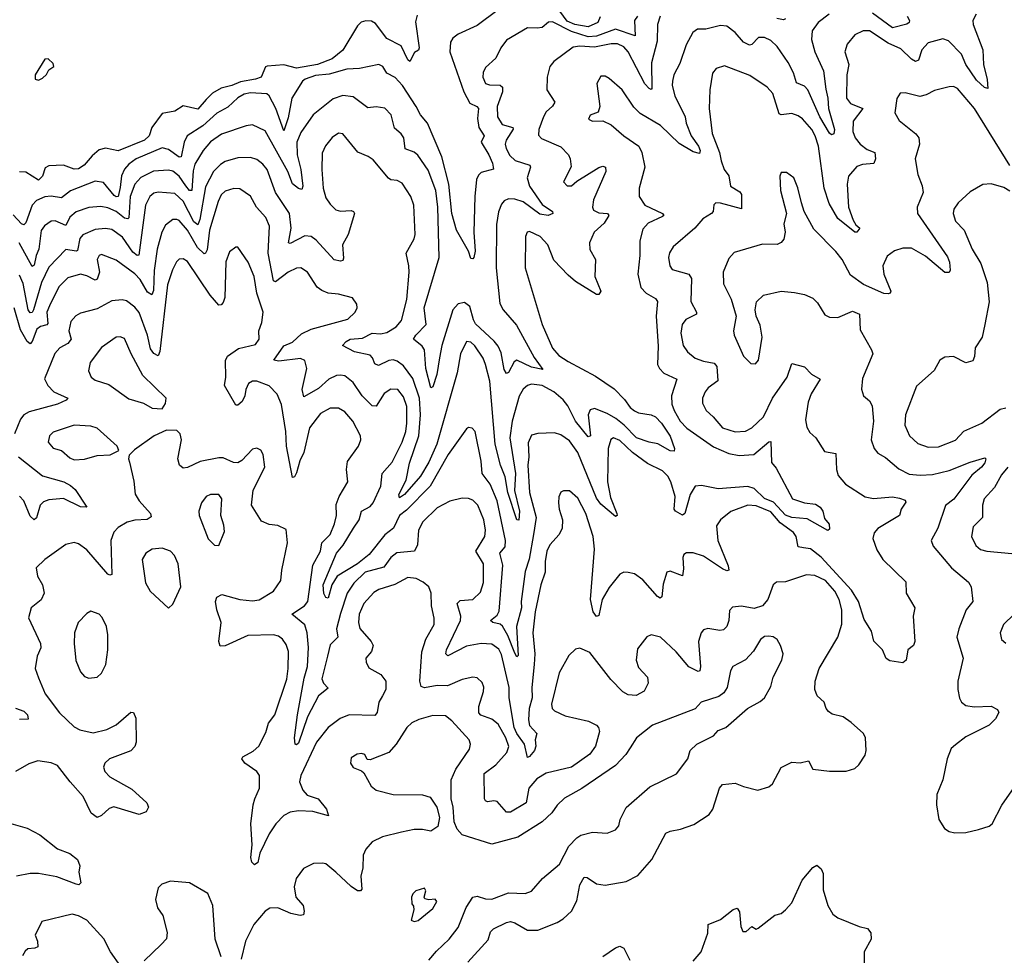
# Model space of a CAD drawing. Extents: x 1603745 to 1745082, y 385868 to 533966.
# Tile 141 of 256: x 1631266 to 1635958, y 441188 to 445649. Entities that reach past the tile are written whole.
import ezdxf

# ---------------------------------------------------------------- set-up
doc = ezdxf.new("R2010")
doc.units = 0

msp = doc.modelspace()

# ---------------------------------------------------------------- linework, layer by layer
at = {"layer": '0CON20XD'}
for points in [[(1633545, 445695.3), (1633445, 445621.2), (1633355, 445579.1), (1633330.1, 445559.9), (1633318.7, 445541.3), (1633314.7, 445495), (1633381.9, 445305), (1633410.9, 445250.9), (1633444.7, 445234.7), (1633452, 445225), (1633446.9, 445176.9), (1633454, 445135), (1633479.2, 445095), (1633464.7, 445065), (1633500.6, 445005), (1633518.6, 444965), (1633524.2, 444935.8), (1633465, 444919.4), (1633452.3, 444907.7), (1633443.2, 444886.8), (1633434.7, 444805), (1633429.8, 444635), (1633436.8, 444545), (1633430, 444515), (1633425, 444508.8), (1633415, 444510), (1633404, 444545), (1633346.5, 444645), (1633324.8, 444725), (1633310.2, 444865), (1633277.2, 444995), (1633209.2, 445155), (1633175.2, 445195.2), (1633155.7, 445235), (1633090.4, 445335), (1633055, 445373.6), (1633015, 445393.1), (1632996, 445426), (1632977.5, 445435), (1632885, 445416.2), (1632825, 445412.5), (1632741.1, 445388.9), (1632675, 445383.1), (1632625.4, 445365), (1632613.4, 445355), (1632562.7, 445275), (1632545, 445180.8), (1632525, 445118.8), (1632486.3, 445225), (1632455, 445285.5), (1632443.8, 445295), (1632365, 445300.2), (1632335, 445294.3), (1632305, 445276.8), (1632257.6, 445232.4), (1632205, 445202.3), (1632138, 445142), (1632062.9, 445095), (1632048.9, 445065), (1632034.6, 444995.4), (1632025, 444992.9), (1631975, 445029.5), (1631945, 445037.1), (1631820.4, 444985), (1631785, 444960), (1631764.3, 444935.7), (1631750, 444905), (1631745, 444848), (1631734.1, 444805.9), (1631725, 444803.8), (1631715, 444811.2), (1631665, 444872.8), (1631625, 444879.4), (1631507, 444833), (1631465, 444800), (1631415, 444807.8), (1631385, 444803.5), (1631345, 444787.2), (1631325, 444764.5), (1631295, 444680.9), (1631285, 444671.3), (1631274, 444675), (1631235, 444718.2)], [(1634031.7, 445661.7), (1634020.9, 445635), (1633975, 445613.9), (1633910.4, 445625), (1633875, 445641.9), (1633838.9, 445688.9)], [(1635495.7, 445665), (1635505.7, 445645), (1635504.3, 445635), (1635493.1, 445626.9), (1635425, 445610.4), (1635329.8, 445679.8)], [(1635823.9, 445675), (1635807.6, 445645), (1635809.5, 445625), (1635856.2, 445505), (1635858.8, 445435), (1635875.9, 445364.1), (1635878.9, 445321.1), (1635862.9, 445325), (1635825, 445360.9), (1635774.6, 445434.6), (1635753.9, 445483.9), (1635692.5, 445547.5), (1635665, 445558), (1635595, 445538.2), (1635564.6, 445505), (1635548.9, 445455), (1635535, 445449.6), (1635515, 445460.8), (1635465, 445510.4), (1635405, 445537), (1635315, 445596), (1635285, 445596), (1635245, 445576.2), (1635208.8, 445531.2), (1635198.2, 445495), (1635216.8, 445435), (1635207.8, 445385), (1635206, 445275), (1635225, 445249.2), (1635284.3, 445225), (1635238, 445165), (1635235.3, 445115), (1635247.8, 445085), (1635271.1, 445055), (1635305, 445030), (1635340.8, 445015), (1635344.4, 444985), (1635336.4, 444963.6), (1635281.8, 444958.2), (1635255, 444948.6), (1635215, 444902.5), (1635209.1, 444865), (1635214.8, 444755), (1635237.8, 444692.2), (1635250, 444670), (1635270, 444655), (1635255, 444636.2), (1635245, 444636.2), (1635165, 444700.9), (1635123, 444773), (1635099.7, 444845), (1635071.7, 445045), (1635056.6, 445095), (1635040, 445125), (1634995.9, 445175.9), (1634975, 445189.7), (1634945, 445200.8), (1634895, 445194.5), (1634885, 445200), (1634855, 445297.5), (1634827.3, 445327.3), (1634745, 445382.2), (1634625, 445428.6), (1634585, 445416), (1634566.8, 445393.2), (1634554.5, 445315), (1634551.2, 445225), (1634565.8, 445105.8), (1634599.8, 445015), (1634607.9, 444975), (1634622.4, 444935), (1634644.7, 444905), (1634653.3, 444855), (1634697.7, 444827.7), (1634705.7, 444815.8), (1634705, 444746.2), (1634605, 444774.4), (1634582.5, 444775), (1634574, 444766), (1634570, 444735), (1634562, 444725), (1634520.4, 444699.6), (1634483.1, 444655), (1634380, 444565), (1634362.2, 444537.8), (1634357.5, 444515), (1634363.5, 444475), (1634375, 444458), (1634455, 444435.6), (1634467.3, 444415), (1634463.2, 444305), (1634491.2, 444255), (1634491.5, 444245), (1634440.8, 444219.2), (1634422.3, 444195), (1634416, 444155), (1634427.5, 444095), (1634447.3, 444065), (1634484.8, 444034.8), (1634525, 444020), (1634575, 444011.8), (1634588.6, 443995), (1634592.6, 443927.4), (1634547, 443893), (1634532.5, 443875), (1634519.5, 443845), (1634518.9, 443821.1), (1634536.7, 443785), (1634570.9, 443755), (1634615, 443702.5), (1634675, 443683.2), (1634725, 443687.1), (1634755, 443703.6), (1634810.4, 443755), (1634853.5, 443845), (1634923.1, 443945), (1634945, 444010), (1635005, 443994.3), (1635038.9, 443958.9), (1635080.8, 443935), (1635037.7, 443865), (1635022.5, 443825), (1635010.9, 443740.9), (1635016.4, 443706.4), (1635031.4, 443681.4), (1635059.2, 443655), (1635100.6, 443590.6), (1635155, 443580), (1635158.2, 443505), (1635165.6, 443475.6), (1635200.8, 443435), (1635294.7, 443374.7), (1635335, 443366.2), (1635425, 443373.2), (1635458.1, 443368.1), (1635485, 443357.9), (1635489.1, 443349.1), (1635466.9, 443315), (1635458.9, 443285), (1635355, 443223.6), (1635337.5, 443202.5), (1635332, 443175), (1635350.6, 443120.6), (1635378.2, 443075), (1635488.9, 442968.9), (1635490.8, 442915), (1635531.4, 442845), (1635524.3, 442805), (1635532.1, 442685), (1635525, 442666), (1635498.8, 442645), (1635490, 442595), (1635475, 442583.3), (1635412.5, 442592.5), (1635395, 442603.8), (1635377.1, 442645), (1635335.4, 442685.4), (1635325, 442733.8), (1635289.7, 442789.7), (1635262.7, 442875), (1635229.7, 442929.7), (1635085, 443085.7), (1635035, 443125.8), (1635000.1, 443130.1), (1634975.3, 443135.3), (1634965.3, 443185), (1634954, 443204), (1634889.6, 443249.6), (1634845, 443302.6), (1634775, 443331.2), (1634735, 443333.7), (1634655.3, 443304.7), (1634605, 443264.4), (1634586.4, 443235), (1634592.9, 443165), (1634642.2, 443045), (1634645, 443023.8), (1634635, 443021.4), (1634615, 443030.9), (1634525, 443090.9), (1634475, 443106.2), (1634443, 443107), (1634431.1, 443098.9), (1634425.5, 443084.5), (1634429.2, 443030.8), (1634425, 442996.7), (1634365, 443019.2), (1634350, 443015), (1634331.9, 442958.1), (1634325, 442896.7), (1634318.5, 442891.5), (1634305, 442898.1), (1634235, 442977.9), (1634195, 443006.2), (1634165, 443013.8), (1634145, 443015.4), (1634125.6, 443005), (1634075, 442941.9), (1634040.9, 442885), (1634025, 442808.8), (1634015, 442803.3), (1633998.5, 442825), (1633986.5, 442885), (1634005.3, 443125), (1633998.5, 443185), (1633963.5, 443295), (1633925, 443367.3), (1633885, 443403.3), (1633857, 443403), (1633844.5, 443395.5), (1633835.5, 443374.5), (1633833.9, 443345), (1633836.1, 443315), (1633852, 443265), (1633851.1, 443225), (1633836.1, 443195), (1633791.6, 443145), (1633777.5, 443115), (1633769.7, 443065), (1633770.3, 443015), (1633749.3, 442955), (1633721.4, 442825), (1633710.7, 442725), (1633720.8, 442625), (1633717.5, 442575), (1633706.8, 442465), (1633708.4, 442415), (1633694.3, 442365), (1633690.7, 442310.7), (1633695, 442283.8), (1633729.5, 442245), (1633722.5, 442215), (1633726, 442185), (1633718.2, 442165), (1633695, 442135.6), (1633685, 442131.2), (1633671.7, 442195), (1633635, 442246.2), (1633622.6, 442275), (1633598.9, 442415), (1633597.8, 442465), (1633562.3, 442622.3), (1633548.4, 442648.4), (1633515, 442671.8), (1633465, 442675.3), (1633395, 442661.5), (1633306, 442616), (1633296.9, 442625), (1633299.1, 442645), (1633365.9, 442785), (1633368, 442805), (1633351.1, 442865), (1633365, 442879.6), (1633425.8, 442885), (1633461.1, 442918.9), (1633476, 442966), (1633475.9, 443055), (1633440, 443115), (1633481.9, 443185), (1633485.2, 443215), (1633476.7, 443265), (1633449.2, 443335), (1633425, 443357.3), (1633405, 443365.4), (1633375, 443367.3), (1633315, 443353.1), (1633255, 443321.5), (1633186.1, 443255), (1633166.6, 443215), (1633160.7, 443145), (1633147.8, 443115), (1633063.6, 443106.4), (1633034.6, 443085), (1633001, 443039), (1632912.1, 443015), (1632857.2, 442962.8), (1632825.8, 442914.2), (1632795, 442817.9), (1632774.8, 442745), (1632781.6, 442705), (1632745, 442669.1), (1632732.3, 442615), (1632705.9, 442505.9), (1632712.7, 442485), (1632735, 442462.5), (1632689.4, 442425), (1632637.2, 442325), (1632595, 442200), (1632585, 442191.8), (1632578, 442195), (1632574.6, 442225), (1632589.2, 442335), (1632621.1, 442508.9), (1632637.4, 442565), (1632642.6, 442655), (1632634.8, 442725), (1632624, 442764), (1632561.9, 442815), (1632622.5, 442855), (1632638.2, 442875), (1632662.5, 443047.5), (1632699.5, 443115), (1632704.7, 443155), (1632745, 443194.5), (1632765.2, 443244.8), (1632775.3, 443285), (1632773.1, 443336.9), (1632787.5, 443375), (1632830, 443445), (1632822.7, 443505), (1632827.6, 443542.4), (1632880, 443615), (1632890.6, 443645), (1632890, 443665), (1632853.8, 443735), (1632815, 443779.1), (1632785, 443797.3), (1632745, 443796.2), (1632699.4, 443770.6), (1632647, 443703), (1632618.9, 443585), (1632600.3, 443545), (1632585, 443488.1), (1632575, 443470), (1632565, 443465.8), (1632536.3, 443615), (1632534, 443685), (1632514, 443814), (1632493.2, 443863.2), (1632455, 443902.5), (1632395, 443925.3), (1632375, 443925.4), (1632355.6, 443915), (1632343.9, 443885), (1632338.7, 443855), (1632325, 443828.1), (1632305, 443810.6), (1632295, 443810.8), (1632241.2, 443905), (1632248, 443945), (1632246.7, 444023.3), (1632255.3, 444044.7), (1632308.9, 444081.1), (1632389.5, 444100.5), (1632407.5, 444125), (1632404.6, 444165), (1632418.9, 444205), (1632426, 444255), (1632395.2, 444345.2), (1632383.2, 444425), (1632355, 444492.5), (1632305, 444563.8), (1632295, 444563.8), (1632265, 444542.5), (1632247.3, 444495), (1632243.5, 444325), (1632235, 444300.6), (1632225, 444288.9), (1632215, 444287.1), (1632173.6, 444335), (1632065, 444496.2), (1632045, 444508.2), (1632025, 444506.7), (1632012.7, 444495), (1631994.4, 444455.6), (1631969.5, 444385), (1631933.2, 444066.7), (1631925, 444045.8), (1631905, 444056.8), (1631888.8, 444078.8), (1631875.2, 444145), (1631835, 444252.2), (1631815, 444277.9), (1631775, 444308.5), (1631753.6, 444313.6), (1631705, 444307.7), (1631635, 444270), (1631555, 444250), (1631533, 444237), (1631509.5, 444210.5), (1631499.6, 444165), (1631510.9, 444125), (1631494.4, 444105.6), (1631456.9, 444085), (1631433.3, 444056.7), (1631384, 443936), (1631399.4, 443905), (1631428.5, 443875), (1631494.2, 443845), (1631487.5, 443835), (1631445, 443815.3), (1631310.9, 443779.2), (1631285.8, 443764.2), (1631269.6, 443745), (1631241.3, 443675)], [(1634210, 445665), (1634195.2, 445644.8), (1634198.5, 445571.5), (1634105, 445603.5), (1634015, 445569.7), (1633975, 445566.3), (1633895, 445592.4), (1633805, 445638.1), (1633785, 445636.2), (1633755, 445610.9), (1633732.3, 445607.7), (1633685, 445610.5), (1633585, 445550.6), (1633558.6, 445515), (1633534.2, 445465), (1633485, 445420), (1633473.9, 445396.1), (1633472.7, 445375), (1633485, 445344.6), (1633505, 445337.5), (1633555, 445336.1), (1633566.8, 445326.8), (1633566.8, 445305), (1633540.9, 445235), (1633543, 445185), (1633565, 445149.2), (1633615, 445135.3), (1633617.3, 445127.3), (1633584.3, 445075), (1633579.3, 445055), (1633583.2, 445035), (1633601.4, 445001.4), (1633626.6, 444976.6), (1633696.9, 444955), (1633700, 444945), (1633684.2, 444895), (1633695.8, 444855), (1633755, 444767.7), (1633804, 444735), (1633806.7, 444725), (1633784.5, 444715.5), (1633745, 444721.5), (1633665, 444780.6), (1633625, 444792.5), (1633595, 444794), (1633574.8, 444785.3), (1633561.6, 444768.4), (1633548.1, 444731.9), (1633537.7, 444672.3), (1633536.1, 444465), (1633553.3, 444295), (1633569.4, 444265), (1633632.6, 444192.6), (1633717.5, 444037.5), (1633759.1, 443980.9), (1633705, 443991.6), (1633635, 444025.8), (1633622.3, 444017.7), (1633595, 443966.7), (1633585, 443961.9), (1633575, 443980.8), (1633559.7, 444059.7), (1633545, 444092), (1633526.7, 444116.7), (1633438.4, 444198.4), (1633427.5, 444217.5), (1633410.7, 444280.7), (1633385, 444299.8), (1633355, 444294.7), (1633329.7, 444265), (1633277, 444095), (1633266.1, 444036.1), (1633253.2, 443956.7), (1633235, 443898.8), (1633225, 443893.8), (1633200.3, 443985), (1633194.6, 444075), (1633182.8, 444092.8), (1633142.9, 444125), (1633153.6, 444145), (1633202.9, 444195), (1633192.7, 444275), (1633264.6, 444515), (1633258.8, 444755), (1633248.4, 444835), (1633211.7, 444931.7), (1633162.2, 445002.2), (1633145, 445017.8), (1633102.2, 445032.2), (1633095.7, 445085.8), (1633083.5, 445105), (1633051.7, 445131.7), (1633035.2, 445195.3), (1633005, 445227.1), (1632965, 445233.9), (1632925, 445228.2), (1632855, 445281.2), (1632805, 445286.8), (1632759.1, 445270.8), (1632664.8, 445195.2), (1632605, 445110.5), (1632586.6, 445065), (1632588.6, 445005), (1632605.2, 444935), (1632615.2, 444855), (1632610.6, 444839.4), (1632595, 444843.2), (1632566.1, 444866.1), (1632543.1, 444925), (1632435, 445119.5), (1632375, 445146.9), (1632345, 445142.9), (1632227.4, 445102.6), (1632175, 445066.2), (1632140.3, 445025), (1632100.1, 444959.9), (1632092.1, 444927.9), (1632085.2, 444834.8), (1632075, 444834.8), (1632056.8, 444856.8), (1632025, 444902), (1631995, 444926.6), (1631975, 444930.7), (1631903.4, 444926.6), (1631843.3, 444896.7), (1631815, 444863.8), (1631792, 444805), (1631785.2, 444704.8), (1631780.5, 444699.5), (1631765, 444702.7), (1631725, 444734.8), (1631685, 444752.5), (1631651.6, 444758.4), (1631595, 444752.8), (1631535, 444732.8), (1631505, 444707.7), (1631485, 444668.1), (1631435, 444690.4), (1631415, 444688.9), (1631383.4, 444666.6), (1631367.1, 444642.9), (1631357.1, 444555), (1631344.1, 444525), (1631335, 444478.9), (1631325, 444471.5), (1631263.2, 444585)], [(1633159.3, 445670.7), (1633151.7, 445638.3), (1633170, 445515), (1633166.4, 445503.6), (1633147, 445493), (1633125, 445450), (1633115, 445457.5), (1633083.3, 445523.3), (1633015, 445559.4), (1632960.7, 445630.7), (1632941.5, 445641.5), (1632915, 445643.4), (1632893.5, 445636.5), (1632875, 445619.6), (1632805, 445503.1), (1632755, 445461.4), (1632685, 445434.5), (1632585, 445418.1), (1632524.1, 445434.1), (1632445, 445426.7), (1632436.7, 445423.3), (1632416, 445375), (1632390, 445365), (1632317.1, 445352.9), (1632276, 445335), (1632225, 445322.5), (1632185, 445297.8), (1632155, 445268.9), (1632115, 445222), (1632045, 445238.6), (1632005, 445211.9), (1631945, 445200.8), (1631895.7, 445135), (1631882.9, 445095), (1631861.1, 445075), (1631735, 445023.8), (1631675, 445036.9), (1631645, 445028.6), (1631610.3, 444999.7), (1631572.9, 444955), (1631545, 444937.5), (1631525, 444935.8), (1631475, 444954.4), (1631405, 444952), (1631387.7, 444942.3), (1631375, 444903.3), (1631355, 444884.4), (1631295, 444922), (1631265, 444923.8)], [(1634318.4, 445665), (1634304.6, 445625), (1634303.8, 445546.2), (1634276.8, 445443.2), (1634278.8, 445321.2), (1634275, 445315.8), (1634265, 445320.8), (1634245, 445343.1), (1634165, 445495.4), (1634145, 445518.6), (1634115, 445532.9), (1634085, 445533), (1634005, 445517.3), (1633935, 445522.1), (1633902.7, 445517.3), (1633810.7, 445449.3), (1633791.8, 445425), (1633779.5, 445375), (1633777.8, 445315), (1633815.6, 445255), (1633804.2, 445235.8), (1633775, 445210), (1633761.6, 445185), (1633739.1, 445125), (1633737.8, 445097.8), (1633752.3, 445082.3), (1633845, 445043.3), (1633881.2, 445005), (1633889.5, 444985), (1633893.2, 444946.8), (1633856.7, 444875), (1633875, 444856.2), (1633895, 444856.2), (1633921.1, 444878.9), (1634025, 444944), (1634045, 444949.6), (1634057.1, 444945), (1634058.8, 444925), (1634000.5, 444789.5), (1633994.6, 444755), (1634000.9, 444740.9), (1634025, 444728.4), (1634066.7, 444725), (1634072.9, 444715), (1634050.6, 444679.4), (1634002.5, 444635), (1633980.9, 444585), (1633983.3, 444553.3), (1634010, 444505), (1634006.8, 444425), (1634034.4, 444355), (1634025, 444338), (1634015, 444338.6), (1633915, 444401.2), (1633880.1, 444430.1), (1633811.7, 444501.7), (1633781.9, 444575), (1633745.7, 444615), (1633695, 444638.1), (1633684.2, 444635), (1633675.6, 444614.4), (1633674.2, 444465), (1633755, 444196), (1633805, 444082.7), (1633835, 444047.5), (1633879, 444019), (1634009, 443949), (1634098.5, 443888.5), (1634148.3, 443838.3), (1634175, 443799.4), (1634195, 443784.5), (1634215, 443773.8), (1634275, 443764.7), (1634295, 443754.6), (1634324.6, 443725), (1634365, 443662.5), (1634385.6, 443605), (1634385, 443591.2), (1634365, 443593.5), (1634306.9, 443626.9), (1634265, 443633.9), (1634205, 443655.3), (1634146.2, 443716.2), (1634106.8, 443746.8), (1634065, 443771.2), (1634005, 443794.7), (1633985, 443788.1), (1633975.4, 443765), (1633985.3, 443665), (1633975, 443660), (1633913.9, 443735), (1633877.6, 443807.6), (1633856.1, 443836.1), (1633811.1, 443875), (1633754.8, 443904.8), (1633705, 443911.8), (1633685, 443904.5), (1633665, 443887.8), (1633645.7, 443854.3), (1633612.7, 443735), (1633601.9, 443655), (1633629, 443485), (1633623.8, 443403.8), (1633647.4, 443305), (1633645, 443262.5), (1633635, 443263.8), (1633591.1, 443395), (1633579.3, 443469.3), (1633556.5, 443525), (1633531.7, 443625), (1633505.7, 443925), (1633486.1, 444005), (1633473.6, 444035), (1633435, 444093.1), (1633415, 444111.1), (1633394.2, 444115), (1633366.5, 444055), (1633351.1, 443965), (1633253.9, 443625), (1633215, 443539.7), (1633175, 443471.7), (1633098.7, 443385), (1633075, 443369.2), (1633071.8, 443385), (1633107, 443453), (1633123.9, 443535), (1633167.7, 443665), (1633175.4, 443764.6), (1633170.3, 443845), (1633138.5, 443938.5), (1633095, 443998.5), (1633065, 444020), (1633045, 444026.7), (1633025, 444024.1), (1632975, 444000.6), (1632958.3, 444008.3), (1632946.8, 444036.8), (1632935, 444048.7), (1632861.4, 444065), (1632803.3, 444095), (1632822, 444115), (1632841.2, 444125), (1632900, 444130), (1632945, 444154.2), (1632985, 444150.8), (1633015, 444157.4), (1633059.6, 444185), (1633085.3, 444215), (1633110.2, 444315), (1633121.3, 444445), (1633120.8, 444475), (1633106.9, 444535), (1633145.7, 444604.3), (1633150.8, 444625), (1633144.6, 444765), (1633128.8, 444805), (1633088.7, 444868.7), (1633065, 444882.5), (1633035, 444885.6), (1633023, 444893), (1632950.5, 444980.5), (1632927, 444997), (1632877.7, 445017.7), (1632805, 445104.3), (1632785, 445107.8), (1632755, 445087.8), (1632722.2, 445047.8), (1632707.6, 445012.4), (1632704.7, 444935), (1632711.5, 444845), (1632725, 444800), (1632745, 444768.5), (1632772.4, 444742.4), (1632795, 444735.5), (1632845, 444739.4), (1632856, 444735), (1632860.6, 444725), (1632831.1, 444625), (1632804.6, 444575), (1632808.6, 444511.4), (1632805, 444500.8), (1632795, 444496.7), (1632765, 444503.5), (1632678.3, 444598.3), (1632655, 444615.4), (1632625, 444618.8), (1632555, 444581.1), (1632546.2, 444585), (1632558.5, 444655), (1632551.9, 444725), (1632484.8, 444825), (1632444.7, 444935), (1632425, 444960.4), (1632395, 444981.8), (1632365, 444991.1), (1632305, 444990.6), (1632245, 444972.2), (1632221.8, 444958.2), (1632189.4, 444925), (1632151.4, 444851.4), (1632124.6, 444695.4), (1632115, 444670.9), (1632095, 444685.2), (1632045, 444783.1), (1632005, 444820.3), (1631925, 444827.1), (1631905, 444821.1), (1631885.5, 444805), (1631865.7, 444764.3), (1631833.8, 444526.2), (1631825, 444524.7), (1631805, 444540.4), (1631755, 444611.6), (1631705, 444648.8), (1631675, 444653.3), (1631625, 444649), (1631566.4, 444623.6), (1631552, 444605), (1631541.2, 444548.8), (1631535, 444544.7), (1631485, 444553.8), (1631405, 444469.6), (1631369.9, 444395), (1631332.1, 444265), (1631325, 444253.5), (1631315, 444250.8), (1631306.5, 444265), (1631281.5, 444391.5), (1631265, 444430)], [(1635123.8, 445675), (1635071.5, 445635), (1635041.5, 445595), (1635039.1, 445555), (1635054.3, 445495), (1635096.5, 445405), (1635106.8, 445316.8), (1635117.2, 445275), (1635119.5, 445225), (1635148.9, 445125), (1635145.6, 445105), (1635135, 445100), (1635125, 445107.1), (1635078.2, 445185), (1635021.6, 445315), (1635005, 445331.6), (1634968.1, 445348.1), (1634954, 445395), (1634928.4, 445445), (1634875, 445520.5), (1634845, 445549.1), (1634815, 445563.6), (1634786.9, 445563.1), (1634755, 445530.9), (1634742.9, 445527.1), (1634715, 445541.8), (1634675, 445587.9), (1634635, 445617.1), (1634605, 445620.9), (1634536.1, 445603.9), (1634495, 445602.9), (1634473.1, 445586.9), (1634441.9, 445528.1), (1634410.9, 445439.1), (1634383.1, 445385), (1634376.2, 445355), (1634375.4, 445335), (1634387.8, 445285), (1634436.4, 445185), (1634441.7, 445155), (1634464.8, 445095), (1634501, 445045), (1634508.6, 445025), (1634505, 445011.4), (1634475, 445018.7), (1634408.5, 445058.5), (1634318.9, 445145), (1634221.9, 445201.9), (1634192, 445232), (1634136.9, 445315), (1634075, 445368.6), (1634055, 445379.2), (1634035, 445380), (1634016.2, 445345), (1634030.8, 445235), (1634022, 445208), (1633985, 445193.3), (1633976.2, 445175), (1633995, 445164.2), (1634045, 445166.7), (1634085, 445147.5), (1634145, 445094.5), (1634216, 445046), (1634230.9, 445015), (1634245.4, 444945), (1634217.5, 444845), (1634217.5, 444805), (1634245, 444763.8), (1634328.8, 444725), (1634335.6, 444715), (1634328.9, 444711.1), (1634261.2, 444678.8), (1634235, 444650), (1634220.4, 444595), (1634220.7, 444525), (1634210.9, 444435), (1634225, 444371.4), (1634250.6, 444345), (1634295, 444319.4), (1634305.5, 444305), (1634298.5, 444235), (1634307.9, 444092.1), (1634305.5, 444005.5), (1634314.3, 443985), (1634335, 443962.9), (1634396.7, 443935), (1634371.6, 443855), (1634374.1, 443815), (1634384.1, 443785), (1634412.8, 443735), (1634445, 443701.3), (1634572.7, 443612.7), (1634645, 443580), (1634695, 443570.3), (1634764.3, 443575.7), (1634835, 443636.5), (1634845, 443638), (1634847.6, 443537.6), (1634870.5, 443510.5), (1634948.1, 443365), (1635005, 443345.4), (1635058.7, 443338.7), (1635080.9, 443325), (1635093.3, 443305), (1635100.9, 443270.9), (1635123.2, 443243.2), (1635125, 443220), (1635116.2, 443213.8), (1635019, 443269), (1634945, 443274.9), (1634915, 443285.9), (1634858, 443348), (1634815, 443365.5), (1634765, 443413), (1634735, 443422.7), (1634595, 443411.7), (1634515, 443428.4), (1634485, 443425.5), (1634460.7, 443385), (1634435.8, 443294.2), (1634425, 443286.9), (1634390.8, 443305), (1634384.6, 443314.6), (1634388.9, 443375), (1634368.8, 443445), (1634355, 443471.9), (1634328.2, 443498.2), (1634257, 443533), (1634185.8, 443585.8), (1634125, 443643.1), (1634095, 443655.5), (1634082.1, 443647.9), (1634070, 443605), (1634067.5, 443445), (1634081.2, 443371.2), (1634112, 443295), (1634112.5, 443285), (1634105, 443280), (1634035, 443339.3), (1634015, 443367.1), (1633924.9, 443584.9), (1633885, 443641.3), (1633845, 443669.5), (1633815, 443679.4), (1633735, 443675.8), (1633705, 443668), (1633689.3, 443630.7), (1633692.5, 443565), (1633686.8, 443525), (1633695.3, 443395), (1633727.6, 443275), (1633713.8, 443195), (1633693.5, 443076.5), (1633675, 443018), (1633655.7, 442875), (1633656.8, 442845), (1633633.5, 442755), (1633641.7, 442618.3), (1633635, 442610.8), (1633625, 442628.9), (1633592.3, 442712.3), (1633567.1, 442757.1), (1633555, 442766.2), (1633520, 442775), (1633508.8, 442785), (1633540.9, 442809.1), (1633550.9, 442829.1), (1633567.4, 443047.4), (1633553.6, 443105), (1633578.6, 443135), (1633580.8, 443165), (1633540.8, 443355), (1633508.4, 443435), (1633469.1, 443485), (1633465.4, 443544.6), (1633436.5, 443685), (1633422.1, 443702.1), (1633405, 443704.2), (1633395, 443698.6), (1633306.9, 443575), (1633222.4, 443425), (1633109.3, 443310.7), (1633075.1, 443284.9), (1633046.9, 443225), (1633005, 443193.1), (1632931.1, 443098.9), (1632875.2, 443054.8), (1632778.4, 442995), (1632753.1, 442955), (1632735, 442891.4), (1632725, 442894.6), (1632715, 442912.9), (1632711.3, 442955), (1632775.7, 443105), (1632806.7, 443143.3), (1632855.7, 443224.3), (1632883.1, 443265), (1632894.4, 443305.6), (1632935, 443328.1), (1632950.3, 443345), (1632986.8, 443425), (1632993.2, 443485), (1633041.1, 443538.9), (1633087.7, 443635), (1633105.6, 443685), (1633110.5, 443725), (1633109.8, 443805), (1633095, 443850.6), (1633068.1, 443885), (1633035, 443886.8), (1633003, 443867), (1632965, 443806.5), (1632945, 443807.9), (1632897.5, 443855), (1632855, 443918.9), (1632815, 443950.5), (1632795, 443954.6), (1632775, 443952.1), (1632738.9, 443935), (1632688.9, 443891.1), (1632620, 443850), (1632612.2, 443885), (1632634.5, 443985), (1632624.6, 444024.6), (1632603.8, 444033.8), (1632500.7, 444020.8), (1632476, 444025), (1632525, 444093.2), (1632565, 444110.8), (1632609.1, 444150.9), (1632655, 444173.4), (1632829.6, 444220.4), (1632864.5, 444255), (1632873.3, 444275), (1632872.1, 444292.1), (1632852, 444322), (1632785, 444340.9), (1632735, 444344.6), (1632705, 444356.9), (1632683.8, 444373.8), (1632636.9, 444445), (1632605.4, 444465.4), (1632585, 444463.6), (1632545, 444445.3), (1632485, 444398.2), (1632475, 444403.1), (1632450, 444535), (1632455.3, 444664.7), (1632439.3, 444705), (1632393.8, 444755), (1632365, 444806.9), (1632315, 444841.5), (1632286.3, 444843.7), (1632245, 444830.8), (1632226.4, 444813.6), (1632211.9, 444781.9), (1632169.4, 444645), (1632158.2, 444551.8), (1632151.2, 444535), (1632145, 444532.5), (1632112.5, 444562.5), (1632065, 444644.7), (1632025, 444690.8), (1632015, 444696.8), (1631995, 444696.5), (1631961, 444669), (1631943.6, 444636.4), (1631920, 444555), (1631907.1, 444452.9), (1631903, 444357), (1631895, 444336.4), (1631875, 444349.3), (1631840.1, 444410.1), (1631815, 444436.9), (1631725, 444502.1), (1631655, 444528.6), (1631644.2, 444525), (1631634.6, 444505.4), (1631645.3, 444445), (1631635, 444411.5), (1631625, 444407.1), (1631585, 444427.5), (1631555, 444434.7), (1631495, 444418.2), (1631451.8, 444375), (1631406.9, 444285)], [(1634915, 445652), (1634905, 445647.5), (1634873.8, 445653.8)], [(1631355, 445360), (1631375, 445370), (1631393, 445387), (1631405, 445410), (1631427.5, 445425), (1631425, 445440), (1631401.7, 445461.7), (1631385, 445460), (1631340, 445385), (1631340, 445365), (1631355, 445360)], [(1635984.2, 444954.2), (1635815.9, 445225), (1635735, 445321.4), (1635715, 445330.8), (1635695, 445329.2), (1635625, 445311.1), (1635585, 445290), (1635555, 445283.1), (1635485, 445299.2), (1635461.7, 445298.3), (1635446.4, 445273.6), (1635436.9, 445205), (1635457.4, 445167.4), (1635535.8, 445105), (1635551.1, 445085), (1635554.3, 445055.7), (1635533.5, 444985), (1635545, 444911.2), (1635567, 444857), (1635571.2, 444825), (1635543.3, 444755), (1635544.5, 444725), (1635687.4, 444517.4), (1635697.3, 444492.7), (1635700, 444455), (1635695, 444444), (1635675, 444442.7), (1635582, 444522), (1635515, 444559.2), (1635475, 444560), (1635435, 444546.5), (1635399.5, 444520.5), (1635378.5, 444475), (1635383.9, 444435), (1635417.3, 444355), (1635414.4, 444345.6), (1635405, 444341.5), (1635384, 444344), (1635286.1, 444386.1), (1635225, 444430.5), (1635185.4, 444505), (1635155, 444543.3), (1635049.6, 444649.6), (1635004.2, 444735), (1634992, 444775)], [(1634992, 444775), (1634973.6, 444846.4), (1634954.1, 444894.1), (1634919.5, 444919.5), (1634895, 444920), (1634887.7, 444902.3), (1634891.4, 444835), (1634920, 444725), (1634907.5, 444675), (1634913.5, 444635), (1634907.9, 444602.1), (1634895, 444585.8), (1634875, 444576.9), (1634805, 444579.2), (1634670.7, 444539.3), (1634645, 444510), (1634617.5, 444445), (1634619.3, 444389.3), (1634656.6, 444316.6), (1634679.4, 444235), (1634668, 444165), (1634670, 444145), (1634714.5, 444044.5), (1634749.5, 444009.5), (1634771.7, 444008.3), (1634786.2, 444025), (1634804, 444135), (1634795, 444192.5), (1634775.7, 444235), (1634770, 444265), (1634777, 444303), (1634810, 444335), (1634894.2, 444354.2), (1634958.7, 444348.7), (1635005, 444337.8), (1635045, 444320.5), (1635068.3, 444298.3), (1635101.8, 444241.8), (1635125, 444230), (1635165, 444229.4), (1635235, 444258.6), (1635268, 444245), (1635270.7, 444170.7), (1635325.6, 444075), (1635330.6, 444055), (1635281.7, 443938.3), (1635277.1, 443887.1), (1635286.2, 443855), (1635315, 443832), (1635327.8, 443807.8), (1635334.7, 443735), (1635323.8, 443645), (1635337.5, 443605), (1635355, 443581.9), (1635392.2, 443562.2), (1635455, 443507.5), (1635505, 443482.1), (1635557.3, 443477.3), (1635615, 443480.5), (1635695, 443498.9), (1635795, 443539.4), (1635865, 443559.2), (1635869.2, 443555), (1635865.6, 443535.6), (1635848.5, 443515), (1635802.5, 443477.5), (1635717.3, 443362.7), (1635677.9, 443332.1), (1635641.5, 443225), (1635609.2, 443165), (1635619.3, 443139.3), (1635706.5, 443035), (1635787.6, 442967.6), (1635799.4, 442945), (1635807.3, 442875), (1635775.6, 442835), (1635740.6, 442745), (1635731.8, 442705), (1635761.1, 442605), (1635735.7, 442495), (1635735.6, 442455), (1635744.5, 442414.5), (1635754.5, 442394.5), (1635775, 442379.2), (1635815, 442373.1), (1635895, 442376), (1635925, 442360), (1635931.2, 442345), (1635916.2, 442315), (1635885, 442286), (1635775, 442230), (1635725, 442191.4), (1635705, 442173.8), (1635685.7, 442125), (1635664.5, 442025.5), (1635635.6, 441955), (1635634.2, 441905), (1635645.6, 441835), (1635672.8, 441792.8), (1635695, 441778.1), (1635721.7, 441771.7), (1635775, 441774.4)], [(1635985, 444831.2), (1635955, 444848.2), (1635895, 444865.6), (1635855, 444862.5), (1635795, 444827.5), (1635738.6, 444775), (1635717.8, 444745), (1635714.5, 444725), (1635725, 444687.5), (1635766, 444646), (1635804.8, 444554.8), (1635845.7, 444485.8), (1635876.9, 444395), (1635886.2, 444303.8), (1635865.4, 444195.4), (1635852.2, 444135), (1635819.2, 444085), (1635816.6, 444043.4), (1635807.4, 444022.6), (1635775, 444013.5), (1635715, 444042.9), (1635675, 444039.2), (1635650, 444025), (1635623.1, 443976.9), (1635538.8, 443901.2), (1635486.2, 443765), (1635483.8, 443715), (1635505.3, 443665.3), (1635545, 443627.9), (1635595, 443611.1), (1635645, 443611.8), (1635725.3, 443644.7), (1635765, 443686.5), (1635851.4, 443725), (1635938.8, 443791.2), (1635965, 443797.7)], [(1631406.9, 444285), (1631395.2, 444255), (1631399.4, 444200.6), (1631395, 444193.7), (1631364.6, 444185.4), (1631347.2, 444172.8), (1631325, 444114.4), (1631315, 444103.8), (1631301.1, 444115), (1631270.1, 444170.1), (1631238.6, 444275)], [(1631945, 443793.8), (1631960.5, 443819.5), (1631964, 443845), (1631852.6, 443952.6), (1631796, 444055), (1631765, 444128.1), (1631745, 444137.5), (1631725, 444135.5), (1631655, 444086.4), (1631602.1, 444015), (1631593.6, 443975), (1631605.6, 443945), (1631625, 443930.4), (1631689.6, 443909.6), (1631785, 443841.4), (1631855, 443820.8), (1631896.2, 443796.2), (1631945, 443793.8)], [(1631525, 443550), (1631575, 443553.3), (1631635, 443571.2), (1631696.1, 443573.9), (1631737.5, 443595), (1631730, 443615), (1631635, 443700.8), (1631605, 443710.6), (1631525, 443715.5), (1631425, 443681.5), (1631406.9, 443665), (1631400.6, 443635), (1631425, 443605.6), (1631465.5, 443595.5), (1631505, 443559.4), (1631525, 443550)], [(1633400.5, 441155), (1633497.9, 441262.1), (1633509.7, 441300.3), (1633524.3, 441315), (1633585, 441345.4), (1633605, 441349.1), (1633625, 441343.5), (1633685, 441307.8), (1633735, 441308.2), (1633826.2, 441345), (1633855, 441361.4), (1633895, 441398.8), (1633921.4, 441448.6), (1633935.5, 441525), (1633955, 441560.8), (1633969.7, 441559.7), (1634015, 441529.5), (1634055, 441522.2), (1634155, 441540), (1634210.9, 441569.1), (1634277.5, 441645), (1634345, 441770), (1634365, 441780.8), (1634415, 441788.9), (1634477.8, 441812.2), (1634550.9, 441859.1), (1634569.2, 441885), (1634600.8, 441985), (1634615, 442002), (1634675, 442008.6), (1634715, 441992.5), (1634783.8, 441976.2), (1634835, 441991.2), (1634853.3, 442005), (1634895, 442083.3), (1634945, 442108.8), (1634985, 442106), (1635025, 442115.7), (1635046, 442076), (1635125, 442066.2), (1635205, 442066.7), (1635245, 442078.8), (1635264.1, 442095.9), (1635295, 442142.5), (1635300, 442165), (1635296.7, 442225), (1635287.5, 442245), (1635228.8, 442298.8), (1635190, 442325), (1635138.1, 442338.1), (1635120.3, 442350.3), (1635108.8, 442365), (1635098.8, 442395), (1635065.8, 442425), (1635054.3, 442455), (1635056.5, 442495), (1635075.6, 442555), (1635164.5, 442705), (1635183.3, 442766.7), (1635184.1, 442835), (1635170.7, 442885), (1635149.8, 442925), (1635105, 442974.7), (1635055, 442999.7), (1635015, 443001.5), (1634915, 442968.9), (1634873, 442967), (1634855.7, 442954.3), (1634831.2, 442885), (1634805.7, 442854.3), (1634765, 442841.8), (1634705, 442852.4), (1634662.4, 442847.6), (1634648.3, 442831.7), (1634645.4, 442784.6), (1634635.6, 442755), (1634619.6, 442740.4), (1634602.6, 442737.4), (1634545, 442745.5), (1634525, 442739.4), (1634513.8, 442726.2), (1634500.4, 442685), (1634510.4, 442565), (1634506.3, 442543.7), (1634499.5, 442540.5), (1634455, 442563.6), (1634393.5, 442635), (1634318.8, 442705), (1634275, 442715.8), (1634255, 442706), (1634210.5, 442649.5), (1634203.5, 442595), (1634215, 442560), (1634258, 442515), (1634261.4, 442485), (1634242.2, 442447.8), (1634202.9, 442427.1), (1634165, 442429.6), (1634140, 442445), (1634083.2, 442503.2), (1633982.2, 442632.2), (1633935, 442652.5), (1633915, 442648), (1633882.5, 442617.5), (1633836, 442535), (1633800, 442385), (1633803.1, 442365), (1633813.9, 442353.9), (1633865, 442330), (1633976.7, 442305), (1634015, 442285.7), (1634024.6, 442274.6), (1634028.2, 442255), (1634010.4, 442185), (1633982.8, 442147.2), (1633895, 442085.9), (1633774.2, 442055.8), (1633730.5, 442029.5), (1633692.7, 441985), (1633678.9, 441915), (1633605, 441871.2), (1633585, 441870.9), (1633541.1, 441921.1), (1633525, 441924.5), (1633495, 441919.4), (1633485, 441924.3), (1633481.2, 441935), (1633479.6, 442055), (1633535, 442096), (1633587.3, 442155), (1633596.9, 442183.1), (1633582.6, 442225), (1633545, 442290), (1633515, 442314.7), (1633463.3, 442333.3), (1633454, 442344), (1633454.2, 442375), (1633476.4, 442446.4), (1633477, 442467), (1633468.8, 442488.8), (1633445, 442510.6), (1633425, 442514.5), (1633375, 442503.2), (1633305, 442472.7), (1633255, 442474.7), (1633195, 442463.3), (1633179.3, 442469.3), (1633171.8, 442495), (1633182.7, 442635), (1633200.4, 442695), (1633240, 442765), (1633240.8, 442795), (1633227.5, 442855), (1633226.4, 442915), (1633215, 442944.2), (1633187.7, 442967.7), (1633154.7, 442984.7), (1633115, 442989.6), (1633054.1, 442955.9), (1632977.5, 442932.5), (1632952.5, 442917.5), (1632905, 442866.2), (1632884.1, 442815), (1632880, 442775), (1632886.5, 442746.5), (1632940.6, 442685), (1632950, 442665), (1632942.8, 442637.2), (1632915.8, 442605), (1632916, 442585), (1632929.1, 442559.1), (1632987, 442527), (1633010.5, 442495), (1633010, 442455), (1632994.4, 442425), (1632976.4, 442395), (1632968.9, 442345), (1632958.8, 442331.2), (1632835, 442334.5), (1632792.6, 442317.4), (1632735, 442274.6), (1632680.7, 442205), (1632605.4, 442045), (1632599.3, 442015), (1632614.1, 441975), (1632635, 441952.4), (1632688.2, 441935), (1632727.8, 441885), (1632737, 441853), (1632663.1, 441873.1), (1632593.7, 441876.3), (1632555, 441870.7), (1632525, 441855.5), (1632486.4, 441815), (1632455, 441768.1), (1632409.6, 441675), (1632399.8, 441630.2), (1632385, 441619.2), (1632372.3, 441632.3), (1632367.7, 441655), (1632372.7, 441715), (1632366.4, 441815), (1632378.8, 441905), (1632385.4, 441935), (1632408, 441985), (1632407.9, 442045), (1632395.6, 442065), (1632338.6, 442105), (1632324.4, 442125.6), (1632328.8, 442135), (1632378.7, 442161.3), (1632405.5, 442185), (1632438.9, 442251.1), (1632450.5, 442295), (1632482.1, 442335), (1632537.9, 442505), (1632545.2, 442555), (1632546.4, 442636.3), (1632535, 442669.2), (1632518.1, 442695), (1632499.3, 442709.3), (1632475, 442716.2), (1632352.4, 442712.4), (1632245, 442663.5), (1632221.4, 442661.4), (1632214.5, 442684.5), (1632226.1, 442775), (1632204.6, 442835), (1632198.5, 442875), (1632205, 442895.8), (1632228.7, 442908.7), (1632313.9, 442883.9), (1632375, 442877.7), (1632406.7, 442883.3), (1632475, 442924.2), (1632510, 442975), (1632514.4, 443025), (1632541.4, 443155), (1632535, 443217.5), (1632495, 443237.1), (1632455, 443241.5), (1632417.5, 443257.5), (1632369.6, 443335), (1632378.7, 443405), (1632434.4, 443515), (1632425.5, 443575), (1632415, 443597.1), (1632395, 443606.7), (1632375, 443601.1), (1632323.6, 443546.4), (1632305, 443536.2), (1632285, 443537.5), (1632235, 443559.2), (1632215, 443560.4), (1632125, 443542.7), (1632065, 443513.6), (1632045, 443510), (1632026.9, 443525), (1632018.5, 443555), (1632036, 443645), (1632030, 443675), (1632015, 443690), (1631965, 443691.2), (1631906.7, 443665), (1631812.6, 443597.4), (1631787.5, 443572.5), (1631784.2, 443555), (1631788.9, 443538.9), (1631808.9, 443448.9), (1631816, 443386), (1631835.5, 443355), (1631888.5, 443295), (1631891.4, 443278.6), (1631873.8, 443266.2), (1631815, 443262), (1631777.4, 443252.6), (1631735, 443228.2), (1631714.5, 443205), (1631700.4, 443165), (1631705, 443003.8), (1631695, 443000), (1631685, 443005.7), (1631585, 443121.8), (1631545, 443150.6), (1631525, 443156.7), (1631485, 443146.9), (1631385.8, 443075), (1631343.8, 443035), (1631350.8, 442995), (1631374.4, 442954.4), (1631381.4, 442915), (1631367.8, 442882.2), (1631320, 442845), (1631307.3, 442797.3), (1631364, 442674), (1631365.9, 442654.1), (1631349.1, 442615), (1631340, 442555), (1631355, 442511.2), (1631387.3, 442435), (1631455, 442343.6), (1631525, 442277.9), (1631552.9, 442262.9), (1631615, 442249.6), (1631681.2, 442265), (1631725, 442287.5), (1631795, 442346.7), (1631807.5, 442345), (1631819.2, 442319.2), (1631820.8, 442205), (1631815, 442183.3), (1631795, 442162.9), (1631692.9, 442125), (1631670.6, 442105), (1631664.4, 442085), (1631671.1, 442065), (1631695, 442039.5), (1631800.6, 441980.6), (1631871.2, 441915), (1631878.8, 441895), (1631867.7, 441872.3), (1631835, 441858.8), (1631713.8, 441896.2), (1631691.2, 441888.8), (1631655, 441854), (1631635, 441846), (1631605.5, 441865.5), (1631567.3, 441945), (1631506, 442016), (1631445, 442092.9), (1631415, 442106.2), (1631352.5, 442115), (1631308.7, 442101.3), (1631246.2, 442065)], [(1631259.3, 443565), (1631373.9, 443473.9), (1631475.7, 443445.7), (1631508.3, 443428.3), (1631529.4, 443409.4), (1631585.5, 443324.5), (1631555, 443326.2), (1631475, 443366.3), (1631405, 443359.7), (1631379.6, 443350.4), (1631363.9, 443335), (1631345, 443274), (1631335, 443264.3), (1631315, 443281.5), (1631285.2, 443355), (1631265, 443377.3)], [(1635973.9, 443516.1), (1635945, 443479.1), (1635911.2, 443418.8), (1635861.8, 443365), (1635853.2, 443335), (1635853.8, 443276.2), (1635809.5, 443230.5), (1635801.1, 443185), (1635821.6, 443141.6), (1635845, 443123.3), (1635875, 443114.6), (1635994.5, 443104.5)], [(1632215, 443141.2), (1632241.2, 443208.8), (1632239.1, 443239.1), (1632223.5, 443285), (1632228.1, 443365), (1632214.3, 443384.3), (1632175, 443385.5), (1632154.1, 443375.9), (1632132.2, 443345), (1632118.9, 443305), (1632121.5, 443285), (1632164.3, 443174.3), (1632194.2, 443144.2), (1632215, 443141.2)], [(1631975, 442842.5), (1631995, 442862.5), (1632034.2, 442945), (1632020.5, 443055), (1632003.3, 443095), (1631985, 443115.6), (1631945, 443129.6), (1631896.7, 443125), (1631867.1, 443105), (1631850, 443075), (1631864.6, 442964.6), (1631887.5, 442925), (1631975, 442842.5)], [(1636056.7, 442865), (1635954.2, 442765), (1635937.5, 442725), (1635944.5, 442694.5), (1635965, 442675.8)], [(1631595, 442510), (1631635, 442513.8), (1631655, 442533.3), (1631675.6, 442575), (1631685.6, 442645), (1631685.6, 442715.6), (1631678.6, 442755), (1631657.9, 442797.9), (1631643.8, 442815), (1631605, 442828.6), (1631585, 442818), (1631544.4, 442775), (1631527.3, 442725), (1631524.6, 442675), (1631533.4, 442593.4), (1631555, 442540), (1631575, 442516.7), (1631595, 442510)], [(1633215, 441165.6), (1633251.9, 441208.1), (1633312.1, 441265), (1633355, 441321.1), (1633393.2, 441416.8), (1633424.4, 441465), (1633445, 441470), (1633485, 441457.9), (1633515, 441456.2), (1633595, 441485.3), (1633675, 441483.3), (1633705, 441493.3), (1633756.7, 441555), (1633837.5, 441622.5), (1633881.9, 441708.1), (1633921.3, 441748.7), (1633939.5, 441760.5), (1633995, 441775.5), (1634065, 441770), (1634105, 441787.1), (1634120.6, 441805), (1634127.8, 441835), (1634156.5, 441893.5), (1634268.7, 441991.3), (1634395, 442052.9), (1634448.9, 442125), (1634460.8, 442165), (1634493.1, 442195), (1634571.9, 442235), (1634595, 442259.4), (1634630, 442275), (1634734.4, 442365.6), (1634795, 442398), (1634815, 442416.2), (1634845, 442470), (1634857.1, 442515), (1634897.1, 442595), (1634904, 442625), (1634892, 442665), (1634875, 442693.3), (1634855.8, 442705.8), (1634835, 442709.2), (1634815, 442707.5), (1634795.6, 442694.4), (1634762.2, 442637.8), (1634723.9, 442596.1), (1634664, 442565), (1634653.1, 442545), (1634636.7, 442465), (1634621.1, 442438.9), (1634597.4, 442422.6), (1634513.8, 442395), (1634485, 442362.9), (1634280.8, 442285), (1634204.6, 442225.4), (1634175, 442178), (1634154.1, 442145.9), (1634105, 442093.5), (1633945, 441983.8), (1633861.9, 441938.1), (1633826.4, 441903.6), (1633802, 441868), (1633755.2, 441824.8), (1633639, 441751), (1633515, 441718.4), (1633375, 441762.7), (1633349.8, 441789.8), (1633335.7, 441825), (1633332, 441895), (1633322, 441935), (1633322.5, 442025), (1633343.8, 442075), (1633409.8, 442170.2), (1633414.5, 442195), (1633407.5, 442215), (1633325, 442305.6), (1633295, 442329.5), (1633235, 442331.1), (1633168, 442312), (1633135, 442297.3), (1633111.1, 442275), (1633059.2, 442195), (1633024.7, 442155.3), (1632935, 442120), (1632921.7, 442121.7), (1632910, 442145), (1632895, 442150), (1632873.6, 442146.4), (1632845, 442130), (1632842, 442105), (1632855, 442083.8), (1632895, 442067.5), (1632905, 442057.5), (1632940.8, 441995), (1632965, 441975.7), (1633045, 441955.5), (1633185, 441953.1), (1633221.7, 441941.7), (1633253.8, 441895), (1633266.2, 441845), (1633258.3, 441801.7), (1633225, 441780), (1633185, 441788.6), (1633145, 441787.5), (1633084.4, 441775.6), (1632995, 441752.5), (1632945, 441729.2), (1632915.6, 441694.4), (1632903.1, 441665), (1632900.6, 441605), (1632891.4, 441565), (1632895.8, 441504.2), (1632890, 441495), (1632875, 441496), (1632845, 441515.5), (1632771.9, 441585), (1632725, 441624.2), (1632708.3, 441628.3), (1632665, 441626.7), (1632617.9, 441602.1), (1632582.5, 441555), (1632573.5, 441515), (1632582.2, 441465), (1632617.1, 441425), (1632621.9, 441398.1), (1632618.3, 441381.7), (1632602.3, 441377.7), (1632557.4, 441387.4), (1632495, 441414.5), (1632457.8, 441412.2), (1632435, 441398.6), (1632380.6, 441335), (1632341.9, 441255), (1632320.8, 441169.2)], [(1631245, 442366.2), (1631285, 442352.9), (1631302.2, 442335), (1631305.8, 442314.2), (1631265, 442312.3)], [(1635775, 441774.4), (1635835, 441787.5), (1635885.9, 441804.1), (1635900, 441815), (1635945.6, 441904.4), (1636053, 442057)], [(1631179, 441829), (1631301.2, 441795), (1631362.3, 441762.2), (1631445, 441696.2), (1631504, 441674), (1631541.4, 441645), (1631551.5, 441615), (1631547.9, 441585), (1631556.7, 441533.3), (1631547.5, 441525), (1631535, 441526.7), (1631442.6, 441562.6), (1631355, 441578.6), (1631315, 441578.7), (1631250, 441565)], [(1634475, 441160.8), (1634513.8, 441205), (1634545.7, 441294.3), (1634546.7, 441335), (1634605, 441358.6), (1634665, 441406.2), (1634685, 441412.5), (1634696, 441395), (1634702, 441325), (1634712.3, 441302.3), (1634728.3, 441301.7), (1634755, 441326), (1634775, 441312.5), (1634785, 441317.5), (1634865, 441380), (1634895, 441388), (1634915.4, 441404.6), (1634945, 441438.8), (1634995, 441545.8), (1635045, 441606.7), (1635065, 441618), (1635085, 441601.2), (1635095, 441577.5), (1635095, 441500), (1635116.7, 441425), (1635140, 441385), (1635165, 441366.7), (1635265.7, 441325.7), (1635305.8, 441315.8), (1635322.5, 441295), (1635323.3, 441265), (1635290, 441205), (1635290, 441125)], [(1632225, 441181.2), (1632197.1, 441265), (1632185.7, 441425), (1632162.5, 441482.5), (1632074.2, 441534.2), (1631985, 441541.2), (1631942.3, 441527.7), (1631925, 441510), (1631913.3, 441455), (1631922.5, 441415), (1631947.3, 441377.3), (1631967.7, 441297.7), (1631965, 441267.5), (1631939.7, 441240.3), (1631858.5, 441161.5)], [(1633145, 441349.2), (1633165, 441354.4), (1633235, 441412), (1633253.8, 441445), (1633245, 441456), (1633215, 441452.5), (1633197, 441457), (1633193.3, 441465), (1633201.2, 441495), (1633195, 441508.8), (1633153.3, 441495), (1633138.6, 441481.4), (1633133.1, 441465), (1633133.6, 441433.6), (1633142.5, 441422.5), (1633143.8, 441405), (1633131.2, 441355), (1633145, 441349.2)], [(1631746.9, 441135), (1631698.1, 441205), (1631666.1, 441266.1), (1631585, 441355.5), (1631545, 441376.7), (1631515, 441384.3), (1631371.3, 441348.7), (1631339.4, 441285), (1631350, 441255), (1631351.2, 441228.8), (1631338.3, 441221.7), (1631305, 441219.2), (1631291.3, 441208.7), (1631278.6, 441185)], [(1634045, 441182.5), (1634105, 441224), (1634125, 441231.2), (1634145, 441222.5), (1634172.5, 441165)]]:
    msp.add_lwpolyline(points, dxfattribs=at)

doc.saveas('drawing.dxf')
